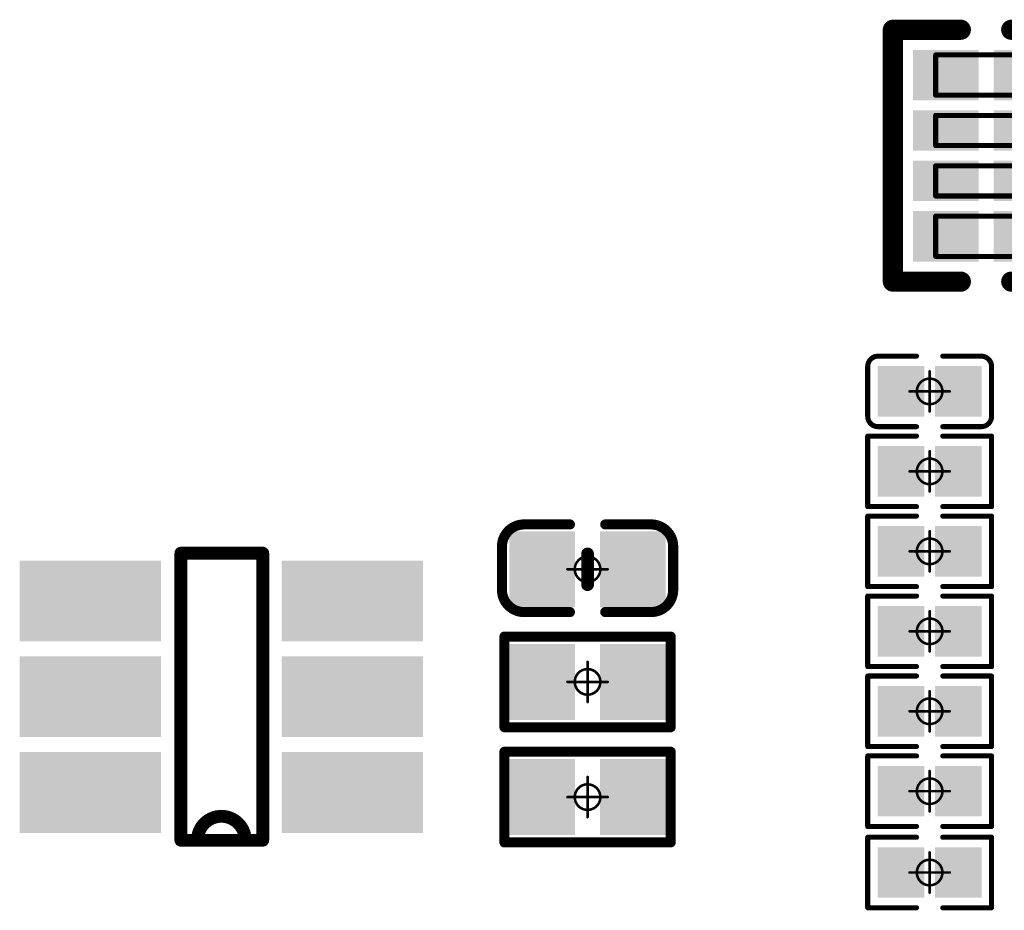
# Model space of a CAD drawing. Header units: millimetres. Extents: x 12.27 to 15.71, y 9.85 to 12.1.
# Tile 3 of 31: x 12.63 to 13.02, y 10.23 to 10.57. Entities that reach past the tile are written whole.
import ezdxf

# ---------------------------------------------------------------- set-up
doc = ezdxf.new("R2010")
doc.units = ezdxf.units.MM
doc.header["$MEASUREMENT"] = 0
for name, color, linetype in [('Mechanical13', 56, 'Continuous'), ('Mechanical15', 56, 'Continuous'), ('TopLayer', 1, 'Continuous'), ('TopOverlay', 2, 'Continuous'), ('TopPaste', 8, 'Continuous'), ('TopSolder', 216, 'Continuous')]:
    doc.layers.add(name, color=color, linetype=linetype)

# ---------------------------------------------------------------- blocks, each defined once
blk = doc.blocks.new('C0402_29')
at = {"layer": 'Mechanical15', "const_width": 0.001}
for points in [[(0, -0.00787), (0, 0.00788)], [(-0.00787, 0), (0.00788, 0)]]:
    blk.add_lwpolyline(points, dxfattribs=at)
at = {"layer": 'Mechanical15'}
for points, const_width in [([(-0.00025, 0.00788, 1), (0.00025, 0.00788, 1)], 0.0005), ([(0.005, 0, 1), (-0.005, 0, 1)], 0.001), ([(-0.00812, 0, 1), (-0.00762, 0, 1)], 0.0005), ([(-0.00525, 0, 1), (-0.00475, 0, 1)], 0.0005), ([(0.00475, 0, 1), (0.00525, 0, 1)], 0.0005), ([(0.00763, 0, 1), (0.00813, 0, 1)], 0.0005), ([(-0.00025, -0.00787, 1), (0.00025, -0.00787, 1)], 0.0005)]:
    blk.add_lwpolyline(points, format="xyb", close=True, dxfattribs=dict(at, const_width=const_width))
at = {"layer": 'TopLayer'}
for points in [[(-0.02657, -0.01082), (-0.00886, -0.01082), (-0.02657, 0.01083), (-0.00886, 0.01083)], [(0.00886, -0.01083), (0.02657, -0.01083), (0.00886, 0.01083), (0.02657, 0.01083)]]:
    blk.add_solid(points, dxfattribs=at)
at = {"layer": 'TopOverlay', "const_width": 0.00394}
for points in [[(-0.03346, 0.00886, -0.414214), (-0.0248, 0.01752)], [(0.0248, 0.01752, -0.414214), (0.03346, 0.00886)], [(-0.0248, -0.01673, -0.414214), (-0.03346, -0.00807)], [(0.03346, -0.00807, -0.414214), (0.0248, -0.01673)]]:
    blk.add_lwpolyline(points, format="xyb", dxfattribs=at)
at = {"layer": 'TopOverlay'}
for points, const_width in [([(-0.02578, 0.01752, 1), (-0.02382, 0.01752, 1)], 0.00197), ([(-0.02559, 0.01752, 1), (-0.02362, 0.01752, 1)], 0.00197), ([(-0.00787, 0.01752, 1), (-0.0059, 0.01752, 1)], 0.00197), ([(0.00591, 0.01752, 1), (0.00787, 0.01752, 1)], 0.00197), ([(0.02362, 0.01752, 1), (0.02559, 0.01752, 1)], 0.00197), ([(0.02382, 0.01752, 1), (0.02579, 0.01752, 1)], 0.00197), ([(-0.03445, 0.00886, 1), (-0.03248, 0.00886, 1)], 0.00197), ([(-0.03445, 0.00886, 1), (-0.03248, 0.00886, 1)], 0.00197), ([(-0.00125, 0.006, 1), (0.00125, 0.006, 1)], 0.0025), ([(0.03248, 0.00886, 1), (0.03445, 0.00886, 1)], 0.00197), ([(0.03248, 0.00886, 1), (0.03445, 0.00886, 1)], 0.00197), ([(-0.00125, -0.006, 1), (0.00125, -0.006, 1)], 0.0025), ([(-0.03445, -0.00807, 1), (-0.03248, -0.00807, 1)], 0.00197), ([(-0.03445, -0.00807, 1), (-0.03248, -0.00807, 1)], 0.00197), ([(0.03248, -0.00807, 1), (0.03445, -0.00807, 1)], 0.00197), ([(0.03248, -0.00807, 1), (0.03445, -0.00807, 1)], 0.00197), ([(-0.02578, -0.01673, 1), (-0.02382, -0.01673, 1)], 0.00197), ([(-0.02559, -0.01673, 1), (-0.02362, -0.01673, 1)], 0.00197), ([(-0.00787, -0.01673, 1), (-0.0059, -0.01673, 1)], 0.00197), ([(0.00591, -0.01673, 1), (0.00787, -0.01673, 1)], 0.00197), ([(0.02362, -0.01673, 1), (0.02559, -0.01673, 1)], 0.00197), ([(0.02382, -0.01673, 1), (0.02579, -0.01673, 1)], 0.00197)]:
    blk.add_lwpolyline(points, format="xyb", close=True, dxfattribs=dict(at, const_width=const_width))
for points, const_width in [([(-0.0246, 0.01752), (-0.00689, 0.01752)], 0.00394), ([(0.00689, 0.01752), (0.02461, 0.01752)], 0.00394), ([(-0.03346, -0.00807), (-0.03346, 0.00886)], 0.00394), ([(0, -0.006), (0, 0.006)], 0.005), ([(0.03346, -0.00807), (0.03346, 0.00886)], 0.00394), ([(-0.0246, -0.01673), (-0.00689, -0.01673)], 0.00394), ([(0.00689, -0.01673), (0.02461, -0.01673)], 0.00394)]:
    blk.add_lwpolyline(points, dxfattribs=dict(at, const_width=const_width))
at = {"layer": 'TopPaste'}
for points in [[(-0.02657, -0.01082), (-0.00886, -0.01082), (-0.02657, 0.01083), (-0.00886, 0.01083)], [(0.00886, -0.01083), (0.02657, -0.01083), (0.00886, 0.01083), (0.02657, 0.01083)]]:
    blk.add_solid(points, dxfattribs=at)
at = {"layer": 'TopSolder'}
for points in [[(-0.03057, -0.01482), (-0.00486, -0.01482), (-0.03057, 0.01483), (-0.00486, 0.01483)], [(0.00486, -0.01483), (0.03057, -0.01483), (0.00486, 0.01483), (0.03057, 0.01483)]]:
    blk.add_solid(points, dxfattribs=at)
blk = doc.blocks.new('C0201_59')
at = {"layer": 'Mechanical15', "const_width": 0.001}
for points in [[(0, 0.00787), (0, -0.00787)], [(0.00787, 0), (-0.00787, 0)]]:
    blk.add_lwpolyline(points, dxfattribs=at)
at = {"layer": 'Mechanical15'}
for points, const_width in [([(-0.00025, 0.00787, 1), (0.00025, 0.00787, 1)], 0.0005), ([(0.005, 0, 1), (-0.005, 0, 1)], 0.001), ([(-0.00812, 0, 1), (-0.00762, 0, 1)], 0.0005), ([(-0.00525, 0, 1), (-0.00475, 0, 1)], 0.0005), ([(0.00475, 0, 1), (0.00525, 0, 1)], 0.0005), ([(0.00762, 0, 1), (0.00812, 0, 1)], 0.0005), ([(-0.00025, -0.00787, 1), (0.00025, -0.00787, 1)], 0.0005)]:
    blk.add_lwpolyline(points, format="xyb", close=True, dxfattribs=dict(at, const_width=const_width))
at = {"layer": 'TopLayer'}
for points in [[(-0.01831, -0.00787), (-0.00413, -0.00787), (-0.01831, 0.00787), (-0.00413, 0.00787)], [(0.00413, -0.00787), (0.01831, -0.00787), (0.00413, 0.00787), (0.01831, 0.00787)]]:
    blk.add_solid(points, dxfattribs=at)
at = {"layer": 'TopOverlay', "const_width": 0.00197}
for points in [[(-0.02421, 0.0097, -0.414214), (-0.02013, 0.01378)], [(0.02013, 0.01378, -0.414214), (0.02421, 0.0097)], [(-0.02013, -0.01378, -0.414214), (-0.02421, -0.0097)], [(0.02421, -0.0097, -0.414214), (0.02013, -0.01378)]]:
    blk.add_lwpolyline(points, format="xyb", dxfattribs=at)
for points in [[(-0.00512, 0.01378), (-0.02013, 0.01378)], [(0.02013, 0.01378), (0.00512, 0.01378)], [(-0.02421, 0.0097), (-0.02421, -0.0097)], [(0.02421, 0.0097), (0.02421, -0.0097)], [(-0.00512, -0.01378), (-0.02013, -0.01378)], [(0.02013, -0.01378), (0.00512, -0.01378)]]:
    blk.add_lwpolyline(points, dxfattribs=at)
at = {"layer": 'TopOverlay', "const_width": 0.000984}
for points in [[(-0.02062, 0.01378, 1), (-0.01964, 0.01378, 1)], [(-0.02062, 0.01378, 1), (-0.01964, 0.01378, 1)], [(-0.00561, 0.01378, 1), (-0.00463, 0.01378, 1)], [(0.00463, 0.01378, 1), (0.00561, 0.01378, 1)], [(0.01964, 0.01378, 1), (0.02062, 0.01378, 1)], [(0.01964, 0.01378, 1), (0.02062, 0.01378, 1)], [(-0.0247, 0.0097, 1), (-0.02372, 0.0097, 1)], [(-0.0247, 0.0097, 1), (-0.02372, 0.0097, 1)], [(0.02372, 0.0097, 1), (0.0247, 0.0097, 1)], [(0.02372, 0.0097, 1), (0.0247, 0.0097, 1)], [(-0.0247, -0.0097, 1), (-0.02372, -0.0097, 1)], [(-0.0247, -0.0097, 1), (-0.02372, -0.0097, 1)], [(0.02372, -0.0097, 1), (0.0247, -0.0097, 1)], [(0.02372, -0.0097, 1), (0.0247, -0.0097, 1)], [(-0.02062, -0.01378, 1), (-0.01964, -0.01378, 1)], [(-0.02062, -0.01378, 1), (-0.01964, -0.01378, 1)], [(-0.00561, -0.01378, 1), (-0.00463, -0.01378, 1)], [(0.00463, -0.01378, 1), (0.00561, -0.01378, 1)], [(0.01964, -0.01378, 1), (0.02062, -0.01378, 1)], [(0.01964, -0.01378, 1), (0.02062, -0.01378, 1)]]:
    blk.add_lwpolyline(points, format="xyb", close=True, dxfattribs=at)
at = {"layer": 'TopPaste'}
for points in [[(-0.01831, -0.00787), (-0.00413, -0.00787), (-0.01831, 0.00787), (-0.00413, 0.00787)], [(0.00413, -0.00787), (0.01831, -0.00787), (0.00413, 0.00787), (0.01831, 0.00787)]]:
    blk.add_solid(points, dxfattribs=at)
at = {"layer": 'TopSolder'}
for points in [[(-0.02031, -0.00987), (-0.00213, -0.00987), (-0.02031, 0.00987), (-0.00213, 0.00987)], [(0.00213, -0.00987), (0.02031, -0.00987), (0.00213, 0.00987), (0.02031, 0.00987)]]:
    blk.add_solid(points, dxfattribs=at)
blk = doc.blocks.new('R0402_104')
at = {"layer": 'Mechanical15', "const_width": 0.001}
for points in [[(0, 0.00787), (0, -0.00787)], [(0.00787, 0), (-0.00787, 0)]]:
    blk.add_lwpolyline(points, dxfattribs=at)
at = {"layer": 'Mechanical15'}
for points, const_width in [([(-0.00025, 0.00787, 1), (0.00025, 0.00787, 1)], 0.0005), ([(0.005, 0, 1), (-0.005, 0, 1)], 0.001), ([(-0.00812, 0, 1), (-0.00762, 0, 1)], 0.0005), ([(-0.00525, 0, 1), (-0.00475, 0, 1)], 0.0005), ([(0.00475, 0, 1), (0.00525, 0, 1)], 0.0005), ([(0.00762, 0, 1), (0.00812, 0, 1)], 0.0005), ([(-0.00025, -0.00787, 1), (0.00025, -0.00787, 1)], 0.0005)]:
    blk.add_lwpolyline(points, format="xyb", close=True, dxfattribs=dict(at, const_width=const_width))
at = {"layer": 'TopLayer'}
for points in [[(-0.02657, -0.01082), (-0.00886, -0.01082), (-0.02657, 0.01083), (-0.00886, 0.01083)], [(0.00886, -0.01083), (0.02657, -0.01083), (0.00886, 0.01083), (0.02657, 0.01083)]]:
    blk.add_solid(points, dxfattribs=at)
at = {"layer": 'TopOverlay', "const_width": 0.00394}
for points in [[(0.03248, 0.01772), (-0.03248, 0.01772)], [(-0.03248, 0.01772), (-0.03248, -0.01772)], [(0.03248, 0.01772), (0.03248, -0.01772)], [(0.03248, -0.01772), (-0.03248, -0.01772)]]:
    blk.add_lwpolyline(points, dxfattribs=at)
at = {"layer": 'TopOverlay', "const_width": 0.00197}
for points in [[(-0.03346, 0.01772, 1), (-0.0315, 0.01772, 1)], [(-0.03346, 0.01772, 1), (-0.0315, 0.01772, 1)], [(0.0315, 0.01772, 1), (0.03346, 0.01772, 1)], [(0.0315, 0.01772, 1), (0.03346, 0.01772, 1)], [(-0.03346, -0.01772, 1), (-0.0315, -0.01772, 1)], [(-0.03346, -0.01772, 1), (-0.0315, -0.01772, 1)], [(0.0315, -0.01772, 1), (0.03346, -0.01772, 1)], [(0.0315, -0.01772, 1), (0.03346, -0.01772, 1)]]:
    blk.add_lwpolyline(points, format="xyb", close=True, dxfattribs=at)
at = {"layer": 'TopPaste'}
for points in [[(-0.02657, -0.01082), (-0.00886, -0.01082), (-0.02657, 0.01083), (-0.00886, 0.01083)], [(0.00886, -0.01083), (0.02657, -0.01083), (0.00886, 0.01083), (0.02657, 0.01083)]]:
    blk.add_solid(points, dxfattribs=at)
at = {"layer": 'TopSolder'}
for points in [[(-0.03057, -0.01482), (-0.00486, -0.01482), (-0.03057, 0.01483), (-0.00486, 0.01483)], [(0.00486, -0.01483), (0.03057, -0.01483), (0.00486, 0.01483), (0.03057, 0.01483)]]:
    blk.add_solid(points, dxfattribs=at)
blk = doc.blocks.new('R0402_105')
at = {"layer": 'Mechanical15', "const_width": 0.001}
for points in [[(0, -0.00787), (0, 0.00787)], [(-0.00787, 0), (0.00787, 0)]]:
    blk.add_lwpolyline(points, dxfattribs=at)
at = {"layer": 'Mechanical15'}
for points, const_width in [([(-0.00025, 0.00787, 1), (0.00025, 0.00787, 1)], 0.0005), ([(0.005, 0, 1), (-0.005, 0, 1)], 0.001), ([(-0.00812, 0, 1), (-0.00762, 0, 1)], 0.0005), ([(-0.00525, 0, 1), (-0.00475, 0, 1)], 0.0005), ([(0.00475, 0, 1), (0.00525, 0, 1)], 0.0005), ([(0.00762, 0, 1), (0.00812, 0, 1)], 0.0005), ([(-0.00025, -0.00787, 1), (0.00025, -0.00787, 1)], 0.0005)]:
    blk.add_lwpolyline(points, format="xyb", close=True, dxfattribs=dict(at, const_width=const_width))
at = {"layer": 'TopLayer'}
for points in [[(-0.02657, -0.01082), (-0.00886, -0.01082), (-0.02657, 0.01083), (-0.00886, 0.01083)], [(0.00886, -0.01083), (0.02657, -0.01083), (0.00886, 0.01083), (0.02657, 0.01083)]]:
    blk.add_solid(points, dxfattribs=at)
at = {"layer": 'TopOverlay', "const_width": 0.00394}
for points in [[(-0.03248, 0.01772), (0.03248, 0.01772)], [(-0.03248, -0.01772), (-0.03248, 0.01772)], [(0.03248, -0.01772), (0.03248, 0.01772)], [(-0.03248, -0.01772), (0.03248, -0.01772)]]:
    blk.add_lwpolyline(points, dxfattribs=at)
at = {"layer": 'TopOverlay', "const_width": 0.00197}
for points in [[(-0.03346, 0.01772, 1), (-0.0315, 0.01772, 1)], [(-0.03346, 0.01772, 1), (-0.0315, 0.01772, 1)], [(0.0315, 0.01772, 1), (0.03346, 0.01772, 1)], [(0.0315, 0.01772, 1), (0.03346, 0.01772, 1)], [(-0.03346, -0.01772, 1), (-0.0315, -0.01772, 1)], [(-0.03346, -0.01772, 1), (-0.0315, -0.01772, 1)], [(0.0315, -0.01772, 1), (0.03346, -0.01772, 1)], [(0.0315, -0.01772, 1), (0.03346, -0.01772, 1)]]:
    blk.add_lwpolyline(points, format="xyb", close=True, dxfattribs=at)
at = {"layer": 'TopPaste'}
for points in [[(-0.02657, -0.01082), (-0.00886, -0.01082), (-0.02657, 0.01083), (-0.00886, 0.01083)], [(0.00886, -0.01083), (0.02657, -0.01083), (0.00886, 0.01083), (0.02657, 0.01083)]]:
    blk.add_solid(points, dxfattribs=at)
at = {"layer": 'TopSolder'}
for points in [[(-0.03057, -0.01482), (-0.00486, -0.01482), (-0.03057, 0.01483), (-0.00486, 0.01483)], [(0.00486, -0.01483), (0.03057, -0.01483), (0.00486, 0.01483), (0.03057, 0.01483)]]:
    blk.add_solid(points, dxfattribs=at)
blk = doc.blocks.new('R0201_122')
at = {"layer": 'Mechanical15', "const_width": 0.001}
for points in [[(0, -0.00787), (0, 0.00787)], [(-0.00787, 0), (0.00787, 0)]]:
    blk.add_lwpolyline(points, dxfattribs=at)
at = {"layer": 'Mechanical15'}
for points, const_width in [([(-0.00025, 0.00787, 1), (0.00025, 0.00787, 1)], 0.0005), ([(0.005, 0, 1), (-0.005, 0, 1)], 0.001), ([(-0.00812, 0, 1), (-0.00762, 0, 1)], 0.0005), ([(-0.00525, 0, 1), (-0.00475, 0, 1)], 0.0005), ([(0.00475, 0, 1), (0.00525, 0, 1)], 0.0005), ([(0.00762, 0, 1), (0.00812, 0, 1)], 0.0005), ([(-0.00025, -0.00787, 1), (0.00025, -0.00787, 1)], 0.0005)]:
    blk.add_lwpolyline(points, format="xyb", close=True, dxfattribs=dict(at, const_width=const_width))
at = {"layer": 'TopLayer'}
for points in [[(-0.01831, -0.00787), (-0.00413, -0.00787), (-0.01831, 0.00787), (-0.00413, 0.00787)], [(0.00413, -0.00787), (0.01831, -0.00787), (0.00413, 0.00787), (0.01831, 0.00787)]]:
    blk.add_solid(points, dxfattribs=at)
at = {"layer": 'TopOverlay', "const_width": 0.00197}
for points in [[(-0.02421, -0.01378), (-0.02421, 0.01378)], [(-0.02421, 0.01378), (-0.00512, 0.01378)], [(0.00512, 0.01378), (0.02421, 0.01378)], [(0.02421, -0.01378), (0.02421, 0.01378)], [(-0.02421, -0.01378), (-0.00512, -0.01378)], [(0.00512, -0.01378), (0.02421, -0.01378)]]:
    blk.add_lwpolyline(points, dxfattribs=at)
at = {"layer": 'TopOverlay', "const_width": 0.000984}
for points in [[(-0.0247, 0.01378, 1), (-0.02372, 0.01378, 1)], [(-0.0247, 0.01378, 1), (-0.02372, 0.01378, 1)], [(-0.00561, 0.01378, 1), (-0.00463, 0.01378, 1)], [(0.00463, 0.01378, 1), (0.00561, 0.01378, 1)], [(0.02372, 0.01378, 1), (0.0247, 0.01378, 1)], [(0.02372, 0.01378, 1), (0.0247, 0.01378, 1)], [(-0.0247, -0.01378, 1), (-0.02372, -0.01378, 1)], [(-0.0247, -0.01378, 1), (-0.02372, -0.01378, 1)], [(-0.00561, -0.01378, 1), (-0.00463, -0.01378, 1)], [(0.00463, -0.01378, 1), (0.00561, -0.01378, 1)], [(0.02372, -0.01378, 1), (0.0247, -0.01378, 1)], [(0.02372, -0.01378, 1), (0.0247, -0.01378, 1)]]:
    blk.add_lwpolyline(points, format="xyb", close=True, dxfattribs=at)
at = {"layer": 'TopPaste'}
for points in [[(-0.01831, -0.00787), (-0.00413, -0.00787), (-0.01831, 0.00787), (-0.00413, 0.00787)], [(0.00413, -0.00787), (0.01831, -0.00787), (0.00413, 0.00787), (0.01831, 0.00787)]]:
    blk.add_solid(points, dxfattribs=at)
at = {"layer": 'TopSolder'}
for points in [[(-0.02031, -0.00987), (-0.00213, -0.00987), (-0.02031, 0.00987), (-0.00213, 0.00987)], [(0.00213, -0.00987), (0.02031, -0.00987), (0.00213, 0.00987), (0.02031, 0.00987)]]:
    blk.add_solid(points, dxfattribs=at)
blk = doc.blocks.new('R0201_123')
at = {"layer": 'Mechanical15', "const_width": 0.001}
for points in [[(0, 0.00787), (0, -0.00787)], [(0.00787, 0), (-0.00787, 0)]]:
    blk.add_lwpolyline(points, dxfattribs=at)
at = {"layer": 'Mechanical15'}
for points, const_width in [([(-0.00025, 0.00787, 1), (0.00025, 0.00787, 1)], 0.0005), ([(0.005, 0, 1), (-0.005, 0, 1)], 0.001), ([(-0.00812, 0, 1), (-0.00762, 0, 1)], 0.0005), ([(-0.00525, 0, 1), (-0.00475, 0, 1)], 0.0005), ([(0.00475, 0, 1), (0.00525, 0, 1)], 0.0005), ([(0.00762, 0, 1), (0.00812, 0, 1)], 0.0005), ([(-0.00025, -0.00787, 1), (0.00025, -0.00787, 1)], 0.0005)]:
    blk.add_lwpolyline(points, format="xyb", close=True, dxfattribs=dict(at, const_width=const_width))
at = {"layer": 'TopLayer'}
for points in [[(-0.01831, -0.00787), (-0.00413, -0.00787), (-0.01831, 0.00787), (-0.00413, 0.00787)], [(0.00413, -0.00787), (0.01831, -0.00787), (0.00413, 0.00787), (0.01831, 0.00787)]]:
    blk.add_solid(points, dxfattribs=at)
at = {"layer": 'TopOverlay', "const_width": 0.00197}
for points in [[(-0.02421, 0.01378), (-0.02421, -0.01378)], [(-0.00512, 0.01378), (-0.02421, 0.01378)], [(0.02421, 0.01378), (0.00512, 0.01378)], [(0.02421, 0.01378), (0.02421, -0.01378)], [(-0.00512, -0.01378), (-0.02421, -0.01378)], [(0.02421, -0.01378), (0.00512, -0.01378)]]:
    blk.add_lwpolyline(points, dxfattribs=at)
at = {"layer": 'TopOverlay', "const_width": 0.000984}
for points in [[(-0.0247, 0.01378, 1), (-0.02372, 0.01378, 1)], [(-0.0247, 0.01378, 1), (-0.02372, 0.01378, 1)], [(-0.00561, 0.01378, 1), (-0.00463, 0.01378, 1)], [(0.00463, 0.01378, 1), (0.00561, 0.01378, 1)], [(0.02372, 0.01378, 1), (0.0247, 0.01378, 1)], [(0.02372, 0.01378, 1), (0.0247, 0.01378, 1)], [(-0.0247, -0.01378, 1), (-0.02372, -0.01378, 1)], [(-0.0247, -0.01378, 1), (-0.02372, -0.01378, 1)], [(-0.00561, -0.01378, 1), (-0.00463, -0.01378, 1)], [(0.00463, -0.01378, 1), (0.00561, -0.01378, 1)], [(0.02372, -0.01378, 1), (0.0247, -0.01378, 1)], [(0.02372, -0.01378, 1), (0.0247, -0.01378, 1)]]:
    blk.add_lwpolyline(points, format="xyb", close=True, dxfattribs=at)
at = {"layer": 'TopPaste'}
for points in [[(-0.01831, -0.00787), (-0.00413, -0.00787), (-0.01831, 0.00787), (-0.00413, 0.00787)], [(0.00413, -0.00787), (0.01831, -0.00787), (0.00413, 0.00787), (0.01831, 0.00787)]]:
    blk.add_solid(points, dxfattribs=at)
at = {"layer": 'TopSolder'}
for points in [[(-0.02031, -0.00987), (-0.00213, -0.00987), (-0.02031, 0.00987), (-0.00213, 0.00987)], [(0.00213, -0.00987), (0.02031, -0.00987), (0.00213, 0.00987), (0.02031, 0.00987)]]:
    blk.add_solid(points, dxfattribs=at)
blk = doc.blocks.new('0402_R_4_124')
at = {"layer": 'Mechanical13', "const_width": 0.00197}
for points in [[(-0.03937, -0.01969), (-0.03937, 0.01969)], [(-0.02362, 0.01969), (-0.03937, 0.01969)], [(-0.02362, -0.01969), (-0.02362, 0.01969)], [(-0.00394, 0.01969), (-0.01575, 0.01969)], [(-0.01575, -0.01969), (-0.01575, 0.01969)], [(-0.00394, -0.01969), (-0.00394, 0.01969)], [(0.01575, 0.01969), (0.00394, 0.01969)], [(0.00394, -0.01969), (0.00394, 0.01969)], [(0.01575, -0.01969), (0.01575, 0.01969)], [(0.03937, 0.01969), (0.02362, 0.01969)], [(0.02362, -0.01969), (0.02362, 0.01969)], [(0.03937, -0.01969), (0.03937, 0.01969)], [(-0.02362, -0.01969), (-0.03937, -0.01969)], [(-0.02362, -0.01969), (-0.03937, -0.01969)], [(-0.00394, -0.01969), (-0.01575, -0.01969)], [(0.01575, -0.01969), (0.00394, -0.01969)], [(0.03937, -0.01969), (0.02362, -0.01969)]]:
    blk.add_lwpolyline(points, dxfattribs=at)
at = {"layer": 'Mechanical13', "const_width": 0.000984}
for points in [[(-0.03986, 0.01969, 1), (-0.03888, 0.01969, 1)], [(-0.03986, 0.01969, 1), (-0.03888, 0.01969, 1)], [(-0.02411, 0.01969, 1), (-0.02313, 0.01969, 1)], [(-0.02411, 0.01969, 1), (-0.02313, 0.01969, 1)], [(-0.01624, 0.01969, 1), (-0.01526, 0.01969, 1)], [(-0.01624, 0.01969, 1), (-0.01526, 0.01969, 1)], [(-0.00443, 0.01969, 1), (-0.00344, 0.01969, 1)], [(-0.00443, 0.01969, 1), (-0.00344, 0.01969, 1)], [(0.00345, 0.01969, 1), (0.00443, 0.01969, 1)], [(0.00345, 0.01969, 1), (0.00443, 0.01969, 1)], [(0.01526, 0.01969, 1), (0.01624, 0.01969, 1)], [(0.01526, 0.01969, 1), (0.01624, 0.01969, 1)], [(0.02313, 0.01969, 1), (0.02411, 0.01969, 1)], [(0.02313, 0.01969, 1), (0.02411, 0.01969, 1)], [(0.03888, 0.01969, 1), (0.03986, 0.01969, 1)], [(0.03888, 0.01969, 1), (0.03986, 0.01969, 1)], [(-0.03986, -0.01969, 1), (-0.03888, -0.01969, 1)], [(-0.03986, -0.01969, 1), (-0.03888, -0.01969, 1)], [(-0.03986, -0.01969, 1), (-0.03888, -0.01969, 1)], [(-0.02411, -0.01969, 1), (-0.02313, -0.01969, 1)], [(-0.02411, -0.01969, 1), (-0.02313, -0.01969, 1)], [(-0.02411, -0.01969, 1), (-0.02313, -0.01969, 1)], [(-0.01624, -0.01969, 1), (-0.01526, -0.01969, 1)], [(-0.01624, -0.01969, 1), (-0.01526, -0.01969, 1)], [(-0.00443, -0.01969, 1), (-0.00344, -0.01969, 1)], [(-0.00443, -0.01969, 1), (-0.00344, -0.01969, 1)], [(0.00345, -0.01969, 1), (0.00443, -0.01969, 1)], [(0.00345, -0.01969, 1), (0.00443, -0.01969, 1)], [(0.01526, -0.01969, 1), (0.01624, -0.01969, 1)], [(0.01526, -0.01969, 1), (0.01624, -0.01969, 1)], [(0.02313, -0.01969, 1), (0.02411, -0.01969, 1)], [(0.02313, -0.01969, 1), (0.02411, -0.01969, 1)], [(0.03888, -0.01969, 1), (0.03986, -0.01969, 1)], [(0.03888, -0.01969, 1), (0.03986, -0.01969, 1)]]:
    blk.add_lwpolyline(points, format="xyb", close=True, dxfattribs=at)
at = {"layer": 'TopLayer'}
for points in [[(-0.02362, 0.00492), (-0.02362, 0.02657), (-0.03937, 0.00492), (-0.03937, 0.02657)], [(-0.00394, 0.00492), (-0.00394, 0.02657), (-0.01575, 0.00492), (-0.01575, 0.02657)], [(0.01575, 0.00492), (0.01575, 0.02657), (0.00394, 0.00492), (0.00394, 0.02657)], [(0.03937, 0.00492), (0.03937, 0.02657), (0.02362, 0.00492), (0.02362, 0.02657)], [(-0.02362, -0.02657), (-0.02362, -0.00492), (-0.03937, -0.02657), (-0.03937, -0.00492)], [(-0.00394, -0.02657), (-0.00394, -0.00492), (-0.01575, -0.02657), (-0.01575, -0.00492)], [(0.01575, -0.02657), (0.01575, -0.00492), (0.00394, -0.02657), (0.00394, -0.00492)], [(0.03937, -0.02657), (0.03937, -0.00492), (0.02362, -0.02657), (0.02362, -0.00492)]]:
    blk.add_solid(points, dxfattribs=at)
at = {"layer": 'TopOverlay', "const_width": 0.00787}
for points in [[(-0.04921, 0.00984), (-0.04921, 0.03642)], [(0.04921, 0.03642), (-0.04921, 0.03642)], [(0.04921, 0.00984), (0.04921, 0.03642)], [(-0.04921, -0.03642), (-0.04921, -0.00984)], [(0.04921, -0.03642), (0.04921, -0.00984)], [(0.04921, -0.03642), (-0.04921, -0.03642)]]:
    blk.add_lwpolyline(points, dxfattribs=at)
at = {"layer": 'TopOverlay', "const_width": 0.00394}
for points in [[(-0.05118, 0.03642, 1), (-0.04724, 0.03642, 1)], [(-0.05118, 0.03642, 1), (-0.04724, 0.03642, 1)], [(0.04724, 0.03642, 1), (0.05118, 0.03642, 1)], [(0.04724, 0.03642, 1), (0.05118, 0.03642, 1)], [(-0.05118, 0.00984, 1), (-0.04724, 0.00984, 1)], [(0.04724, 0.00984, 1), (0.05118, 0.00984, 1)], [(-0.05118, -0.00984, 1), (-0.04724, -0.00984, 1)], [(0.04724, -0.00984, 1), (0.05118, -0.00984, 1)], [(-0.05118, -0.03642, 1), (-0.04724, -0.03642, 1)], [(-0.05118, -0.03642, 1), (-0.04724, -0.03642, 1)], [(0.04724, -0.03642, 1), (0.05118, -0.03642, 1)], [(0.04724, -0.03642, 1), (0.05118, -0.03642, 1)]]:
    blk.add_lwpolyline(points, format="xyb", close=True, dxfattribs=at)
at = {"layer": 'TopPaste'}
for points in [[(-0.02362, 0.00492), (-0.02362, 0.02657), (-0.03937, 0.00492), (-0.03937, 0.02657)], [(-0.00394, 0.00492), (-0.00394, 0.02657), (-0.01575, 0.00492), (-0.01575, 0.02657)], [(0.01575, 0.00492), (0.01575, 0.02657), (0.00394, 0.00492), (0.00394, 0.02657)], [(0.03937, 0.00492), (0.03937, 0.02657), (0.02362, 0.00492), (0.02362, 0.02657)], [(-0.02362, -0.02657), (-0.02362, -0.00492), (-0.03937, -0.02657), (-0.03937, -0.00492)], [(-0.00394, -0.02657), (-0.00394, -0.00492), (-0.01575, -0.02657), (-0.01575, -0.00492)], [(0.01575, -0.02657), (0.01575, -0.00492), (0.00394, -0.02657), (0.00394, -0.00492)], [(0.03937, -0.02657), (0.03937, -0.00492), (0.02362, -0.02657), (0.02362, -0.00492)]]:
    blk.add_solid(points, dxfattribs=at)
at = {"layer": 'TopSolder'}
for points in [[(-0.02162, 0.00292), (-0.02162, 0.02857), (-0.04137, 0.00292), (-0.04137, 0.02857)], [(-0.00194, 0.00292), (-0.00194, 0.02857), (-0.01775, 0.00292), (-0.01775, 0.02857)], [(0.01775, 0.00292), (0.01775, 0.02857), (0.00194, 0.00292), (0.00194, 0.02857)], [(0.04137, 0.00292), (0.04137, 0.02857), (0.02162, 0.00292), (0.02162, 0.02857)], [(-0.02162, -0.02857), (-0.02162, -0.00292), (-0.04137, -0.02857), (-0.04137, -0.00292)], [(-0.00194, -0.02857), (-0.00194, -0.00292), (-0.01775, -0.02857), (-0.01775, -0.00292)], [(0.01775, -0.02857), (0.01775, -0.00292), (0.00194, -0.02857), (0.00194, -0.00292)], [(0.04137, -0.02857), (0.04137, -0.00292), (0.02162, -0.02857), (0.02162, -0.00292)]]:
    blk.add_solid(points, dxfattribs=at)
blk = doc.blocks.new('R0201_130')
at = {"layer": 'Mechanical15', "const_width": 0.001}
for points in [[(0, -0.00787), (0, 0.00787)], [(-0.00787, 0), (0.00787, 0)]]:
    blk.add_lwpolyline(points, dxfattribs=at)
at = {"layer": 'Mechanical15'}
for points, const_width in [([(-0.00025, 0.00787, 1), (0.00025, 0.00787, 1)], 0.0005), ([(0.005, 0, 1), (-0.005, 0, 1)], 0.001), ([(-0.00812, 0, 1), (-0.00762, 0, 1)], 0.0005), ([(-0.00525, 0, 1), (-0.00475, 0, 1)], 0.0005), ([(0.00475, 0, 1), (0.00525, 0, 1)], 0.0005), ([(0.00762, 0, 1), (0.00812, 0, 1)], 0.0005), ([(-0.00025, -0.00787, 1), (0.00025, -0.00787, 1)], 0.0005)]:
    blk.add_lwpolyline(points, format="xyb", close=True, dxfattribs=dict(at, const_width=const_width))
at = {"layer": 'TopLayer'}
for points in [[(-0.01831, -0.00787), (-0.00413, -0.00787), (-0.01831, 0.00787), (-0.00413, 0.00787)], [(0.00413, -0.00787), (0.01831, -0.00787), (0.00413, 0.00787), (0.01831, 0.00787)]]:
    blk.add_solid(points, dxfattribs=at)
at = {"layer": 'TopOverlay', "const_width": 0.00197}
for points in [[(-0.02421, -0.01378), (-0.02421, 0.01378)], [(-0.02421, 0.01378), (-0.00512, 0.01378)], [(0.00512, 0.01378), (0.02421, 0.01378)], [(0.02421, -0.01378), (0.02421, 0.01378)], [(-0.02421, -0.01378), (-0.00512, -0.01378)], [(0.00512, -0.01378), (0.02421, -0.01378)]]:
    blk.add_lwpolyline(points, dxfattribs=at)
at = {"layer": 'TopOverlay', "const_width": 0.000984}
for points in [[(-0.0247, 0.01378, 1), (-0.02372, 0.01378, 1)], [(-0.0247, 0.01378, 1), (-0.02372, 0.01378, 1)], [(-0.00561, 0.01378, 1), (-0.00463, 0.01378, 1)], [(0.00463, 0.01378, 1), (0.00561, 0.01378, 1)], [(0.02372, 0.01378, 1), (0.0247, 0.01378, 1)], [(0.02372, 0.01378, 1), (0.0247, 0.01378, 1)], [(-0.0247, -0.01378, 1), (-0.02372, -0.01378, 1)], [(-0.0247, -0.01378, 1), (-0.02372, -0.01378, 1)], [(-0.00561, -0.01378, 1), (-0.00463, -0.01378, 1)], [(0.00463, -0.01378, 1), (0.00561, -0.01378, 1)], [(0.02372, -0.01378, 1), (0.0247, -0.01378, 1)], [(0.02372, -0.01378, 1), (0.0247, -0.01378, 1)]]:
    blk.add_lwpolyline(points, format="xyb", close=True, dxfattribs=at)
at = {"layer": 'TopPaste'}
for points in [[(-0.01831, -0.00787), (-0.00413, -0.00787), (-0.01831, 0.00787), (-0.00413, 0.00787)], [(0.00413, -0.00787), (0.01831, -0.00787), (0.00413, 0.00787), (0.01831, 0.00787)]]:
    blk.add_solid(points, dxfattribs=at)
at = {"layer": 'TopSolder'}
for points in [[(-0.02031, -0.00987), (-0.00213, -0.00987), (-0.02031, 0.00987), (-0.00213, 0.00987)], [(0.00213, -0.00987), (0.02031, -0.00987), (0.00213, 0.00987), (0.02031, 0.00987)]]:
    blk.add_solid(points, dxfattribs=at)
blk = doc.blocks.new('R0201_131')
at = {"layer": 'Mechanical15', "const_width": 0.001}
for points in [[(0, -0.00787), (0, 0.00787)], [(-0.00787, 0), (0.00787, 0)]]:
    blk.add_lwpolyline(points, dxfattribs=at)
at = {"layer": 'Mechanical15'}
for points, const_width in [([(-0.00025, 0.00787, 1), (0.00025, 0.00787, 1)], 0.0005), ([(0.005, 0, 1), (-0.005, 0, 1)], 0.001), ([(-0.00812, 0, 1), (-0.00762, 0, 1)], 0.0005), ([(-0.00525, 0, 1), (-0.00475, 0, 1)], 0.0005), ([(0.00475, 0, 1), (0.00525, 0, 1)], 0.0005), ([(0.00762, 0, 1), (0.00812, 0, 1)], 0.0005), ([(-0.00025, -0.00787, 1), (0.00025, -0.00787, 1)], 0.0005)]:
    blk.add_lwpolyline(points, format="xyb", close=True, dxfattribs=dict(at, const_width=const_width))
at = {"layer": 'TopLayer'}
for points in [[(-0.01831, -0.00787), (-0.00413, -0.00787), (-0.01831, 0.00787), (-0.00413, 0.00787)], [(0.00413, -0.00787), (0.01831, -0.00787), (0.00413, 0.00787), (0.01831, 0.00787)]]:
    blk.add_solid(points, dxfattribs=at)
at = {"layer": 'TopOverlay', "const_width": 0.00197}
for points in [[(-0.02421, -0.01378), (-0.02421, 0.01378)], [(-0.02421, 0.01378), (-0.00512, 0.01378)], [(0.00512, 0.01378), (0.02421, 0.01378)], [(0.02421, -0.01378), (0.02421, 0.01378)], [(-0.02421, -0.01378), (-0.00512, -0.01378)], [(0.00512, -0.01378), (0.02421, -0.01378)]]:
    blk.add_lwpolyline(points, dxfattribs=at)
at = {"layer": 'TopOverlay', "const_width": 0.000984}
for points in [[(-0.0247, 0.01378, 1), (-0.02372, 0.01378, 1)], [(-0.0247, 0.01378, 1), (-0.02372, 0.01378, 1)], [(-0.00561, 0.01378, 1), (-0.00463, 0.01378, 1)], [(0.00463, 0.01378, 1), (0.00561, 0.01378, 1)], [(0.02372, 0.01378, 1), (0.0247, 0.01378, 1)], [(0.02372, 0.01378, 1), (0.0247, 0.01378, 1)], [(-0.0247, -0.01378, 1), (-0.02372, -0.01378, 1)], [(-0.0247, -0.01378, 1), (-0.02372, -0.01378, 1)], [(-0.00561, -0.01378, 1), (-0.00463, -0.01378, 1)], [(0.00463, -0.01378, 1), (0.00561, -0.01378, 1)], [(0.02372, -0.01378, 1), (0.0247, -0.01378, 1)], [(0.02372, -0.01378, 1), (0.0247, -0.01378, 1)]]:
    blk.add_lwpolyline(points, format="xyb", close=True, dxfattribs=at)
at = {"layer": 'TopPaste'}
for points in [[(-0.01831, -0.00787), (-0.00413, -0.00787), (-0.01831, 0.00787), (-0.00413, 0.00787)], [(0.00413, -0.00787), (0.01831, -0.00787), (0.00413, 0.00787), (0.01831, 0.00787)]]:
    blk.add_solid(points, dxfattribs=at)
at = {"layer": 'TopSolder'}
for points in [[(-0.02031, -0.00987), (-0.00213, -0.00987), (-0.02031, 0.00987), (-0.00213, 0.00987)], [(0.00213, -0.00987), (0.02031, -0.00987), (0.00213, 0.00987), (0.02031, 0.00987)]]:
    blk.add_solid(points, dxfattribs=at)
blk = doc.blocks.new('R0201_132')
at = {"layer": 'Mechanical15', "const_width": 0.001}
for points in [[(0, -0.00787), (0, 0.00787)], [(-0.00787, 0), (0.00787, 0)]]:
    blk.add_lwpolyline(points, dxfattribs=at)
at = {"layer": 'Mechanical15'}
for points, const_width in [([(-0.00025, 0.00787, 1), (0.00025, 0.00787, 1)], 0.0005), ([(0.005, 0, 1), (-0.005, 0, 1)], 0.001), ([(-0.00812, 0, 1), (-0.00762, 0, 1)], 0.0005), ([(-0.00525, 0, 1), (-0.00475, 0, 1)], 0.0005), ([(0.00475, 0, 1), (0.00525, 0, 1)], 0.0005), ([(0.00762, 0, 1), (0.00812, 0, 1)], 0.0005), ([(-0.00025, -0.00787, 1), (0.00025, -0.00787, 1)], 0.0005)]:
    blk.add_lwpolyline(points, format="xyb", close=True, dxfattribs=dict(at, const_width=const_width))
at = {"layer": 'TopLayer'}
for points in [[(-0.01831, -0.00787), (-0.00413, -0.00787), (-0.01831, 0.00787), (-0.00413, 0.00787)], [(0.00413, -0.00787), (0.01831, -0.00787), (0.00413, 0.00787), (0.01831, 0.00787)]]:
    blk.add_solid(points, dxfattribs=at)
at = {"layer": 'TopOverlay', "const_width": 0.00197}
for points in [[(-0.02421, -0.01378), (-0.02421, 0.01378)], [(-0.02421, 0.01378), (-0.00512, 0.01378)], [(0.00512, 0.01378), (0.02421, 0.01378)], [(0.02421, -0.01378), (0.02421, 0.01378)], [(-0.02421, -0.01378), (-0.00512, -0.01378)], [(0.00512, -0.01378), (0.02421, -0.01378)]]:
    blk.add_lwpolyline(points, dxfattribs=at)
at = {"layer": 'TopOverlay', "const_width": 0.000984}
for points in [[(-0.0247, 0.01378, 1), (-0.02372, 0.01378, 1)], [(-0.0247, 0.01378, 1), (-0.02372, 0.01378, 1)], [(-0.00561, 0.01378, 1), (-0.00463, 0.01378, 1)], [(0.00463, 0.01378, 1), (0.00561, 0.01378, 1)], [(0.02372, 0.01378, 1), (0.0247, 0.01378, 1)], [(0.02372, 0.01378, 1), (0.0247, 0.01378, 1)], [(-0.0247, -0.01378, 1), (-0.02372, -0.01378, 1)], [(-0.0247, -0.01378, 1), (-0.02372, -0.01378, 1)], [(-0.00561, -0.01378, 1), (-0.00463, -0.01378, 1)], [(0.00463, -0.01378, 1), (0.00561, -0.01378, 1)], [(0.02372, -0.01378, 1), (0.0247, -0.01378, 1)], [(0.02372, -0.01378, 1), (0.0247, -0.01378, 1)]]:
    blk.add_lwpolyline(points, format="xyb", close=True, dxfattribs=at)
at = {"layer": 'TopPaste'}
for points in [[(-0.01831, -0.00787), (-0.00413, -0.00787), (-0.01831, 0.00787), (-0.00413, 0.00787)], [(0.00413, -0.00787), (0.01831, -0.00787), (0.00413, 0.00787), (0.01831, 0.00787)]]:
    blk.add_solid(points, dxfattribs=at)
at = {"layer": 'TopSolder'}
for points in [[(-0.02031, -0.00987), (-0.00213, -0.00987), (-0.02031, 0.00987), (-0.00213, 0.00987)], [(0.00213, -0.00987), (0.02031, -0.00987), (0.00213, 0.00987), (0.02031, 0.00987)]]:
    blk.add_solid(points, dxfattribs=at)
blk = doc.blocks.new('R0201_135')
at = {"layer": 'Mechanical15', "const_width": 0.001}
for points in [[(0, 0.00787), (0, -0.00787)], [(0.00787, 0), (-0.00787, 0)]]:
    blk.add_lwpolyline(points, dxfattribs=at)
at = {"layer": 'Mechanical15'}
for points, const_width in [([(-0.00025, 0.00787, 1), (0.00025, 0.00787, 1)], 0.0005), ([(0.005, 0, 1), (-0.005, 0, 1)], 0.001), ([(-0.00812, 0, 1), (-0.00762, 0, 1)], 0.0005), ([(-0.00525, 0, 1), (-0.00475, 0, 1)], 0.0005), ([(0.00475, 0, 1), (0.00525, 0, 1)], 0.0005), ([(0.00762, 0, 1), (0.00812, 0, 1)], 0.0005), ([(-0.00025, -0.00787, 1), (0.00025, -0.00787, 1)], 0.0005)]:
    blk.add_lwpolyline(points, format="xyb", close=True, dxfattribs=dict(at, const_width=const_width))
at = {"layer": 'TopLayer'}
for points in [[(-0.01831, -0.00787), (-0.00413, -0.00787), (-0.01831, 0.00787), (-0.00413, 0.00787)], [(0.00413, -0.00787), (0.01831, -0.00787), (0.00413, 0.00787), (0.01831, 0.00787)]]:
    blk.add_solid(points, dxfattribs=at)
at = {"layer": 'TopOverlay', "const_width": 0.00197}
for points in [[(-0.02421, 0.01378), (-0.02421, -0.01378)], [(-0.00512, 0.01378), (-0.02421, 0.01378)], [(0.02421, 0.01378), (0.00512, 0.01378)], [(0.02421, 0.01378), (0.02421, -0.01378)], [(-0.00512, -0.01378), (-0.02421, -0.01378)], [(0.02421, -0.01378), (0.00512, -0.01378)]]:
    blk.add_lwpolyline(points, dxfattribs=at)
at = {"layer": 'TopOverlay', "const_width": 0.000984}
for points in [[(-0.0247, 0.01378, 1), (-0.02372, 0.01378, 1)], [(-0.0247, 0.01378, 1), (-0.02372, 0.01378, 1)], [(-0.00561, 0.01378, 1), (-0.00463, 0.01378, 1)], [(0.00463, 0.01378, 1), (0.00561, 0.01378, 1)], [(0.02372, 0.01378, 1), (0.0247, 0.01378, 1)], [(0.02372, 0.01378, 1), (0.0247, 0.01378, 1)], [(-0.0247, -0.01378, 1), (-0.02372, -0.01378, 1)], [(-0.0247, -0.01378, 1), (-0.02372, -0.01378, 1)], [(-0.00561, -0.01378, 1), (-0.00463, -0.01378, 1)], [(0.00463, -0.01378, 1), (0.00561, -0.01378, 1)], [(0.02372, -0.01378, 1), (0.0247, -0.01378, 1)], [(0.02372, -0.01378, 1), (0.0247, -0.01378, 1)]]:
    blk.add_lwpolyline(points, format="xyb", close=True, dxfattribs=at)
at = {"layer": 'TopPaste'}
for points in [[(-0.01831, -0.00787), (-0.00413, -0.00787), (-0.01831, 0.00787), (-0.00413, 0.00787)], [(0.00413, -0.00787), (0.01831, -0.00787), (0.00413, 0.00787), (0.01831, 0.00787)]]:
    blk.add_solid(points, dxfattribs=at)
at = {"layer": 'TopSolder'}
for points in [[(-0.02031, -0.00987), (-0.00213, -0.00987), (-0.02031, 0.00987), (-0.00213, 0.00987)], [(0.00213, -0.00987), (0.02031, -0.00987), (0.00213, 0.00987), (0.02031, 0.00987)]]:
    blk.add_solid(points, dxfattribs=at)
blk = doc.blocks.new('TSOT23_6_143')
at = {"layer": 'TopLayer'}
for points in [[(-0.07874, 0.08661), (-0.12598, 0.08661), (-0.07874, 0.06299), (-0.12598, 0.06299)], [(0.02362, 0.08661), (-0.02362, 0.08661), (0.02362, 0.06299), (-0.02362, 0.06299)], [(-0.07874, 0.04921), (-0.12598, 0.04921), (-0.07874, 0.02559), (-0.12598, 0.02559)], [(0.02362, 0.04921), (-0.02362, 0.04921), (0.02362, 0.02559), (-0.02362, 0.02559)], [(-0.07874, 0.01181), (-0.12598, 0.01181), (-0.07874, -0.01181), (-0.12598, -0.01181)], [(0.02362, 0.01181), (-0.02362, 0.01181), (0.02362, -0.01181), (-0.02362, -0.01181)]]:
    blk.add_solid(points, dxfattribs=at)
at = {"layer": 'TopOverlay', "const_width": 0.005}
for points in [[(-0.067, -0.0187), (-0.067, 0.0935)], [(-0.067, 0.0935), (-0.035, 0.0935)], [(-0.035, -0.0187), (-0.035, 0.0935)], [(-0.067, -0.0187), (-0.04183, -0.0187)], [(-0.06053, -0.0187), (-0.035, -0.0187)]]:
    blk.add_lwpolyline(points, dxfattribs=at)
at = {"layer": 'TopOverlay', "const_width": 0.0025}
for points in [[(-0.06825, 0.0935, 1), (-0.06575, 0.0935, 1)], [(-0.06825, 0.0935, 1), (-0.06575, 0.0935, 1)], [(-0.03625, 0.0935, 1), (-0.03375, 0.0935, 1)], [(-0.03625, 0.0935, 1), (-0.03375, 0.0935, 1)], [(-0.06825, -0.0187, 1), (-0.06575, -0.0187, 1)], [(-0.06825, -0.0187, 1), (-0.06575, -0.0187, 1)], [(-0.06178, -0.0187, 1), (-0.05928, -0.0187, 1)], [(-0.06178, -0.0187, 1), (-0.05928, -0.0187, 1)], [(-0.04308, -0.0187, 1), (-0.04058, -0.0187, 1)], [(-0.04308, -0.0187, 1), (-0.04058, -0.0187, 1)], [(-0.03625, -0.0187, 1), (-0.03375, -0.0187, 1)], [(-0.03625, -0.0187, 1), (-0.03375, -0.0187, 1)]]:
    blk.add_lwpolyline(points, format="xyb", close=True, dxfattribs=at)
at = {"layer": 'TopOverlay', "const_width": 0.005}
blk.add_lwpolyline([(-0.06053, -0.0187, -1), (-0.04183, -0.0187)], format="xyb", dxfattribs=at)
at = {"layer": 'TopPaste'}
for points in [[(-0.07874, 0.08661), (-0.12598, 0.08661), (-0.07874, 0.06299), (-0.12598, 0.06299)], [(0.02362, 0.08661), (-0.02362, 0.08661), (0.02362, 0.06299), (-0.02362, 0.06299)], [(-0.07874, 0.04921), (-0.12598, 0.04921), (-0.07874, 0.02559), (-0.12598, 0.02559)], [(0.02362, 0.04921), (-0.02362, 0.04921), (0.02362, 0.02559), (-0.02362, 0.02559)], [(-0.07874, 0.01181), (-0.12598, 0.01181), (-0.07874, -0.01181), (-0.12598, -0.01181)], [(0.02362, 0.01181), (-0.02362, 0.01181), (0.02362, -0.01181), (-0.02362, -0.01181)]]:
    blk.add_solid(points, dxfattribs=at)
at = {"layer": 'TopSolder'}
for points in [[(-0.07474, 0.09061), (-0.12998, 0.09061), (-0.07474, 0.05899), (-0.12998, 0.05899)], [(0.02762, 0.09061), (-0.02762, 0.09061), (0.02762, 0.05899), (-0.02762, 0.05899)], [(-0.07474, 0.05321), (-0.12998, 0.05321), (-0.07474, 0.02159), (-0.12998, 0.02159)], [(0.02762, 0.05321), (-0.02762, 0.05321), (0.02762, 0.02159), (-0.02762, 0.02159)], [(-0.07474, 0.01581), (-0.12998, 0.01581), (-0.07474, -0.01581), (-0.12998, -0.01581)], [(0.02762, 0.01581), (-0.02762, 0.01581), (0.02762, -0.01581), (-0.02762, -0.01581)]]:
    blk.add_solid(points, dxfattribs=at)

msp = doc.modelspace()

# ---------------------------------------------------------------- block references
for name, p, rotation in [('0402_R_4_124', (13.00795, 10.51992), 90), ('C0201_59', (12.98591, 10.4278), 180), ('R0201_123', (12.98591, 10.33405), 180), ('R0402_104', (12.85224, 10.31428), 180), ('R0201_135', (12.98591, 10.23978), 180)]:
    msp.add_blockref(name, p, dxfattribs=dict(rotation=rotation))
for name, p in [('R0201_130', (12.98591, 10.39655)), ('C0402_29', (12.85224, 10.3583)), ('R0201_132', (12.98591, 10.3653)), ('TSOT23_6_143', (12.76032, 10.2711)), ('R0201_122', (12.98591, 10.3028)), ('R0402_105', (12.85224, 10.26926)), ('R0201_131', (12.98591, 10.27156))]:
    msp.add_blockref(name, p)

doc.saveas('drawing.dxf')
